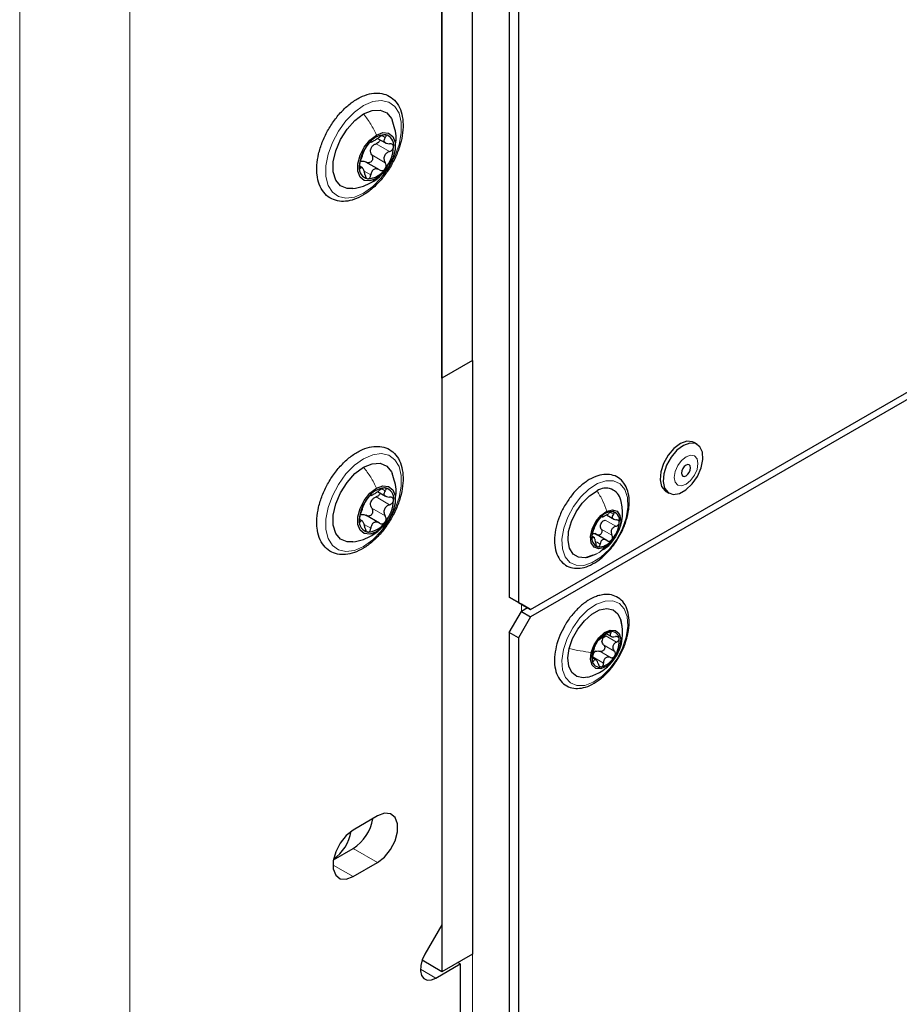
# Paper-space layout 'Blatt2' of a CAD drawing. Header units: millimetres. Extents: x 5 to 418, y 2 to 292.
# Tile 94 of 115: x 316 to 333, y 133 to 152. Entities that reach past the tile are written whole.
import ezdxf

# ---------------------------------------------------------------- set-up
doc = ezdxf.new("R2010")
doc.units = ezdxf.units.MM

psp = doc.layouts.new('Blatt2')

# ---------------------------------------------------------------- linework, layer by layer
at = {"color": 7, "linetype": 'Continuous', "lineweight": 18}
for p, q in [((315.936, 88.3), (315.936, 220.308)), ((318.057, 220.308), (318.057, 88.3)), ((324.657, 98.302), (324.657, 214.932)), ((322.91, 149.86), (322.977, 149.822)), ((322.801, 149.703), (323.061, 149.554)), ((322.717, 149.487), (322.977, 149.337)), ((322.478, 149.245), (322.502, 149.231)), ((322.571, 149.175), (322.697, 149.102)), ((322.717, 148.965), (322.806, 149.033)), ((322.91, 143.055), (322.977, 143.017)), ((322.801, 142.899), (323.061, 142.749)), ((322.717, 142.682), (322.977, 142.533)), ((322.478, 142.441), (322.502, 142.427)), ((327.213, 142.454), (327.419, 142.335)), ((327.31, 142.6), (327.369, 142.566)), ((322.571, 142.37), (322.697, 142.297)), ((327.137, 142.281), (327.343, 142.162)), ((322.717, 142.161), (322.806, 142.229)), ((326.956, 142.127), (326.972, 142.118)), ((327.043, 142.034), (327.115, 141.992)), ((325.599, 140.831), (325.599, 140.695)), ((327.224, 140.223), (327.43, 140.104)), ((327.284, 140.29), (327.318, 140.271)), ((327.182, 140.05), (327.388, 139.931)), ((327.517, 140.072), (327.497, 140.02)), ((326.974, 139.817), (327.18, 139.698)), ((327.106, 139.926), (327.312, 139.807)), ((326.975, 139.751), (326.991, 139.742)), ((322.359, 136.129), (322.83, 135.857)), ((321.97, 135.809), (322.359, 135.585)), ((323.95, 133.632), (323.655, 133.802))]:
    psp.add_line(p, q, dxfattribs=at)
at = {"color": 7, "linetype": 'Continuous', "lineweight": 25}
for p, q in [((324.657, 145.526), (324.657, 215.476)), ((324.067, 145.186), (324.067, 215.136)), ((324.067, 214.246), (324.067, 134.657)), ((325.364, 189.415), (325.364, 140.967)), ((325.541, 189.313), (325.541, 140.865)), ((325.776, 140.729), (344.915, 151.777)), ((344.915, 151.641), (325.776, 140.592)), ((322.83, 149.807), (322.981, 149.72)), ((322.533, 149.242), (322.484, 149.27)), ((322.863, 149.2), (322.602, 149.351)), ((324.657, 145.526), (324.067, 145.186)), ((324.657, 145.526), (324.657, 134.094)), ((324.067, 145.186), (324.067, 133.754)), ((328.983, 143.915), (328.924, 143.949)), ((322.83, 143.002), (322.981, 142.915)), ((328.38, 143.006), (328.439, 142.972)), ((322.533, 142.437), (322.484, 142.465)), ((322.863, 142.396), (322.602, 142.546)), ((327.235, 142.553), (327.391, 142.463)), ((327.01, 142.113), (326.956, 142.144)), ((327.243, 142.062), (327.015, 142.194)), ((326.857, 141.734), (327.047, 141.801)), ((325.364, 140.967), (325.541, 140.865)), ((325.599, 140.831), (325.364, 140.967)), ((325.541, 140.865), (325.776, 140.729)), ((325.776, 140.729), (325.599, 140.831)), ((325.717, 140.763), (325.599, 140.695)), ((325.364, 140.286), (325.599, 140.695)), ((325.776, 140.592), (325.541, 140.184)), ((325.599, 140.695), (325.776, 140.592)), ((325.541, 140.184), (325.364, 140.286)), ((325.364, 140.286), (325.364, 110.142)), ((325.541, 140.184), (325.541, 110.04)), ((327.236, 140.265), (327.323, 140.215)), ((327.033, 139.76), (326.961, 139.801)), ((322.83, 136.755), (322.359, 136.483)), ((321.978, 135.909), (322.359, 136.129)), ((322.359, 135.585), (322.83, 135.857)), ((324.067, 134.657), (323.741, 134.092)), ((324.657, 134.094), (324.067, 133.754)), ((324.067, 133.754), (323.687, 133.974)), ((323.95, 133.632), (324.421, 133.904)), ((324.421, 133.904), (324.374, 133.931)), ((324.421, 133.904), (324.421, 96.924))]:
    psp.add_line(p, q, dxfattribs=at)
at = {"color": 7, "linetype": 'Continuous', "lineweight": 18, "flags": 128}
for points in [[(322.559, 150.439), (322.734, 150.515), (322.898, 150.538), (323.043, 150.506), (323.16, 150.422), (323.242, 150.289), (323.284, 150.116), (323.284, 149.912), (323.242, 149.69), (323.16, 149.463), (323.043, 149.243), (322.898, 149.044), (322.734, 148.877), (322.559, 148.751), (322.384, 148.675), (322.219, 148.652), (322.074, 148.684), (321.958, 148.769), (321.876, 148.901), (321.834, 149.075), (321.834, 149.278), (321.876, 149.5), (321.958, 149.727), (322.074, 149.947), (322.219, 150.146), (322.384, 150.313), (322.559, 150.439)], [(322.559, 143.634), (322.734, 143.711), (322.898, 143.734), (323.043, 143.702), (323.16, 143.617), (323.242, 143.484), (323.284, 143.311), (323.284, 143.108), (323.242, 142.886), (323.16, 142.658), (323.043, 142.439), (322.898, 142.239), (322.734, 142.072), (322.559, 141.947), (322.384, 141.87), (322.219, 141.847), (322.074, 141.879), (321.958, 141.964), (321.876, 142.097), (321.834, 142.27), (321.834, 142.474), (321.876, 142.695), (321.958, 142.923), (322.074, 143.142), (322.219, 143.342), (322.384, 143.509), (322.559, 143.634)], [(328.558, 143.186), (328.608, 143.129), (328.682, 143.115), (328.77, 143.145), (328.857, 143.216), (328.932, 143.316), (328.981, 143.43), (328.999, 143.542), (328.981, 143.633), (328.931, 143.69), (328.857, 143.704), (328.77, 143.674), (328.682, 143.603), (328.608, 143.503), (328.558, 143.388), (328.541, 143.277), (328.558, 143.186)], [(326.963, 141.634), (326.801, 141.58), (326.653, 141.582), (326.529, 141.639), (326.439, 141.748), (326.388, 141.901), (326.379, 142.088), (326.414, 142.295), (326.49, 142.51), (326.601, 142.716), (326.74, 142.901), (326.898, 143.052), (327.064, 143.157), (327.227, 143.211), (327.375, 143.209), (327.498, 143.152), (327.588, 143.043), (327.64, 142.89), (327.648, 142.704), (327.613, 142.496), (327.538, 142.281), (327.427, 142.075), (327.287, 141.89), (327.129, 141.74), (326.963, 141.634)], [(327.619, 140.206), (327.548, 139.991), (327.44, 139.783), (327.304, 139.595), (327.147, 139.441), (326.981, 139.33), (326.818, 139.27), (326.668, 139.265), (326.541, 139.317), (326.447, 139.42), (326.391, 139.569), (326.378, 139.752), (326.408, 139.958), (326.479, 140.173), (326.587, 140.381), (326.724, 140.569), (326.88, 140.724), (327.046, 140.835), (327.209, 140.894), (327.359, 140.899), (327.486, 140.847), (327.58, 140.744), (327.636, 140.595), (327.649, 140.412), (327.619, 140.206)]]:
    psp.add_lwpolyline(points, dxfattribs=at)
at = {"color": 7, "linetype": 'Continuous', "lineweight": 25, "flags": 128}
for points in [[(322.352, 148.839), (322.24, 148.839), (322.114, 148.892), (322.023, 149.003), (321.976, 149.162), (321.976, 149.355), (322.023, 149.568), (322.114, 149.784), (322.24, 149.984), (322.393, 150.152), (322.559, 150.276)], [(322.559, 150.276), (322.725, 150.344), (322.877, 150.351), (323.004, 150.298), (323.095, 150.187), (323.107, 150.161)], [(322.806, 149.033), (322.682, 148.987), (322.573, 148.996), (322.492, 149.061), (322.449, 149.173), (322.449, 149.319), (322.492, 149.48), (322.573, 149.639), (322.682, 149.774), (322.806, 149.871)], [(322.806, 149.871), (322.931, 149.918), (323.04, 149.908), (323.121, 149.843), (323.164, 149.731), (323.164, 149.586), (323.121, 149.424), (323.04, 149.266), (322.931, 149.13), (322.806, 149.033)], [(328.924, 143.949), (328.894, 143.962), (328.784, 143.971), (328.66, 143.926), (328.534, 143.833), (328.422, 143.701), (328.334, 143.544), (328.281, 143.381), (328.268, 143.228), (328.296, 143.102)], [(328.355, 143.068), (328.422, 142.983), (328.521, 142.947), (328.64, 142.966), (328.766, 143.036), (328.887, 143.15), (328.989, 143.296), (329.06, 143.458), (329.093, 143.619), (329.086, 143.76), (329.037, 143.867), (328.953, 143.928), (328.843, 143.937), (328.719, 143.892), (328.593, 143.799), (328.481, 143.667), (328.393, 143.51), (328.34, 143.347), (328.327, 143.194), (328.355, 143.068)], [(322.352, 142.034), (322.24, 142.034), (322.114, 142.088), (322.023, 142.198), (321.976, 142.357), (321.976, 142.551), (322.023, 142.764), (322.114, 142.979), (322.24, 143.179), (322.393, 143.348), (322.559, 143.471)], [(322.559, 143.471), (322.725, 143.539), (322.877, 143.547), (323.004, 143.493), (323.095, 143.383), (323.107, 143.357)], [(328.688, 143.323), (328.707, 143.301), (328.736, 143.295), (328.77, 143.307), (328.804, 143.335), (328.832, 143.373), (328.851, 143.417), (328.858, 143.46), (328.851, 143.496), (328.832, 143.518), (328.803, 143.523), (328.77, 143.511), (328.736, 143.484), (328.707, 143.445), (328.688, 143.401), (328.681, 143.358), (328.688, 143.323)], [(322.806, 142.229), (322.682, 142.182), (322.573, 142.192), (322.492, 142.257), (322.449, 142.369), (322.449, 142.514), (322.492, 142.676), (322.573, 142.834), (322.682, 142.97), (322.806, 143.067)], [(322.806, 143.067), (322.931, 143.113), (323.04, 143.103), (323.121, 143.039), (323.164, 142.927), (323.164, 142.781), (323.121, 142.62), (323.04, 142.461), (322.931, 142.325), (322.806, 142.229)], [(326.973, 141.775), (326.829, 141.729), (326.7, 141.738), (326.596, 141.8), (326.526, 141.91), (326.496, 142.059), (326.508, 142.236), (326.561, 142.425), (326.65, 142.612), (326.769, 142.782), (326.908, 142.92), (327.055, 143.016)], [(328.296, 143.102), (328.364, 143.017), (328.38, 143.006)], [(327.243, 142.626), (327.353, 142.653), (327.442, 142.623), (327.497, 142.541), (327.511, 142.418), (327.48, 142.273), (327.409, 142.129), (327.31, 142.008), (327.197, 141.927)], [(327.197, 141.927), (327.087, 141.9), (326.998, 141.93), (326.942, 142.013), (326.929, 142.135), (326.96, 142.28), (327.031, 142.424), (327.13, 142.545), (327.243, 142.626)], [(326.52, 139.981), (326.585, 140.172), (326.685, 140.355), (326.811, 140.516), (326.954, 140.642), (327.101, 140.723), (327.242, 140.751), (327.364, 140.726), (327.457, 140.648), (327.515, 140.525), (327.532, 140.401)], [(326.942, 139.906), (326.998, 140.053), (327.087, 140.186), (327.197, 140.285), (327.31, 140.335), (327.409, 140.329), (327.48, 140.266), (327.511, 140.158), (327.497, 140.02)], [(326.879, 139.426), (326.786, 139.413), (326.664, 139.438), (326.57, 139.516), (326.512, 139.639), (326.495, 139.799), (326.52, 139.981)], [(327.497, 140.02), (327.442, 139.873), (327.353, 139.74), (327.243, 139.641), (327.13, 139.591), (327.031, 139.597), (326.96, 139.66), (326.929, 139.768), (326.942, 139.906)], [(322.83, 135.857), (322.963, 135.961), (323.08, 136.106), (323.167, 136.276), (323.213, 136.449), (323.213, 136.605), (323.167, 136.725), (323.08, 136.794), (322.963, 136.805), (322.83, 136.755)], [(322.359, 136.483), (322.226, 136.379), (322.109, 136.233), (322.022, 136.064), (321.976, 135.891), (321.976, 135.735), (322.022, 135.615), (322.109, 135.545), (322.226, 135.535), (322.359, 135.585)], [(323.741, 134.092), (323.69, 133.982), (323.661, 133.871), (323.656, 133.769), (323.677, 133.684), (323.722, 133.624), (323.786, 133.594), (323.864, 133.597), (323.95, 133.632)]]:
    psp.add_lwpolyline(points, dxfattribs=at)
at = {"color": 7, "linetype": 'Continuous', "lineweight": 25}
for centre, radius, start, end in [((322.997, 149.452), 0.426, 93.4295, 146.5651), ((322.934, 149.676), 0.205, 350.7481, 79.4532), ((323.192, 149.229), 0.716, 140.2279, 177.3607), ((322.946, 149.519), 0.263, 152.873, 164.7156), ((322.421, 149.676), 0.716, 320.2279, 357.3607), ((322.679, 149.229), 0.205, 170.7481, 259.4532), ((322.616, 149.452), 0.426, 273.4295, 326.5651), ((322.997, 142.648), 0.426, 93.4295, 146.5651), ((322.934, 142.871), 0.205, 350.7481, 79.4532), ((327.223, 142.768), 0.3, 13.9154, 124.1076), ((323.192, 142.424), 0.716, 140.2279, 177.3607), ((322.946, 142.714), 0.263, 152.873, 164.7156), ((322.421, 142.871), 0.716, 320.2279, 357.3607), ((322.679, 142.424), 0.205, 170.7481, 259.4532), ((327.548, 142.088), 0.596, 137.9502, 174.2104), ((327.355, 142.311), 0.305, 87.1268, 144.6621), ((327.309, 142.446), 0.18, 346.7578, 70.0586), ((322.616, 142.648), 0.426, 273.4295, 326.5651), ((327.329, 142.297), 0.218, 149.3046, 162.856), ((326.891, 142.465), 0.596, 317.9502, 354.2104), ((327.131, 142.107), 0.18, 166.7578, 250.0586), ((327.085, 142.242), 0.305, 267.1268, 324.6621), ((327.435, 139.875), 0.447, 107.4129, 151.62), ((327.33, 140.101), 0.181, 158.7669, 174.1511), ((327.336, 140.161), 0.144, 6.2418, 103.7145), ((326.988, 140.116), 0.495, 325.857, 7.061), ((327.452, 139.81), 0.495, 145.857, 187.061), ((327.115, 139.787), 0.163, 121.2642, 137.7687), ((327.005, 140.051), 0.447, 287.4129, 331.62), ((327.104, 139.765), 0.144, 186.2418, 283.7145), ((321.89, 136.852), 0.862, 302.9419, 349.9758), ((321.481, 136.61), 0.852, 305.8525, 349.7441)]:
    psp.add_arc(centre, radius, start, end, dxfattribs=at)
for points, knots in [([(321.658, 149.214), (321.659, 149.178), (321.662, 149.073), (321.699, 148.917), (321.783, 148.763), (321.904, 148.654), (322.051, 148.596), (322.212, 148.587), (322.383, 148.626), (322.559, 148.71), (322.733, 148.838), (322.898, 149.004), (323.043, 149.199), (323.164, 149.414), (323.254, 149.638), (323.309, 149.863), (323.326, 150.079), (323.302, 150.277), (323.236, 150.446), (323.129, 150.576), (322.992, 150.657), (322.836, 150.687), (322.669, 150.669), (322.495, 150.604), (322.318, 150.494), (322.148, 150.344), (321.994, 150.161), (321.862, 149.954), (321.758, 149.732), (321.687, 149.506), (321.66, 149.333), (321.658, 149.239), (321.658, 149.214)], [0, 0, 0, 0, 0.018753, 0.054391, 0.089854, 0.124065, 0.15687, 0.189322, 0.222569, 0.257023, 0.292127, 0.327283, 0.362356, 0.39739, 0.432466, 0.467653, 0.503046, 0.538706, 0.574402, 0.609269, 0.6426, 0.675125, 0.707894, 0.741855, 0.776763, 0.811941, 0.847049, 0.882091, 0.91714, 0.952266, 0.987558, 1, 1, 1, 1]), ([(323.168, 149.654), (323.177, 149.706), (323.206, 149.878), (323.147, 150.045), (323.107, 150.162)], [0, 0, 0, 0, 0.303285, 1, 1, 1, 1]), ([(322.971, 149.877), (322.964, 149.877), (322.949, 149.877), (322.92, 149.866), (322.891, 149.851), (322.874, 149.838), (322.865, 149.831)], [0, 0, 0, 0, 0.250032, 0.499632, 0.749228, 1, 1, 1, 1]), ([(322.977, 149.822), (322.981, 149.828), (322.991, 149.842), (322.995, 149.859), (322.989, 149.873), (322.977, 149.876), (322.971, 149.877)], [0, 0, 0, 0, 0.249816, 0.499908, 0.75012, 1, 1, 1, 1]), ([(322.641, 149.687), (322.635, 149.678), (322.621, 149.661), (322.605, 149.634), (322.592, 149.611), (322.588, 149.601), (322.586, 149.596)], [0, 0, 0, 0, 0.249858, 0.4994668, 0.7490113, 1, 1, 1, 1]), ([(322.697, 149.735), (322.696, 149.735), (322.692, 149.736), (322.679, 149.727), (322.662, 149.711), (322.648, 149.695), (322.641, 149.687)], [0, 0, 0, 0, 0.249806, 0.500054, 0.750309, 1, 1, 1, 1]), ([(322.697, 149.735), (322.701, 149.734), (322.707, 149.733), (322.73, 149.744), (322.752, 149.757), (322.779, 149.773), (322.818, 149.797), (322.847, 149.818), (322.865, 149.831)], [0, 0, 0, 0, 0.2491937, 0.3743301, 0.4989253, 0.6240038, 0.7497569, 1, 1, 1, 1]), ([(322.712, 149.639), (322.725, 149.653), (322.749, 149.682), (322.784, 149.696), (322.801, 149.703)], [0, 0, 0, 0, 0.49811, 1, 1, 1, 1]), ([(322.875, 149.781), (322.874, 149.776), (322.872, 149.761), (322.856, 149.738), (322.831, 149.717), (322.811, 149.708), (322.801, 149.703)], [0, 0, 0, 0, 0.162671, 0.442057, 0.720465, 1, 1, 1, 1]), ([(322.977, 149.822), (322.966, 149.807), (322.951, 149.785), (322.95, 149.758), (322.957, 149.739), (322.974, 149.723), (323.007, 149.706), (323.039, 149.704), (323.061, 149.702)], [0, 0, 0, 0, 0.249219, 0.374357, 0.498947, 0.62402, 0.749767, 1, 1, 1, 1]), ([(323.136, 149.643), (323.135, 149.651), (323.133, 149.669), (323.115, 149.688), (323.091, 149.7), (323.071, 149.701), (323.061, 149.702)], [0, 0, 0, 0, 0.2499898, 0.4996108, 0.7491272, 1, 1, 1, 1]), ([(322.502, 149.38), (322.509, 149.398), (322.519, 149.425), (322.535, 149.469), (322.547, 149.502), (322.559, 149.532), (322.575, 149.568), (322.582, 149.585), (322.586, 149.596)], [0, 0, 0, 0, 0.2492203, 0.374358, 0.498948, 0.6240206, 0.749768, 1, 1, 1, 1]), ([(322.717, 149.487), (322.722, 149.478), (322.732, 149.46), (322.735, 149.428), (322.73, 149.395), (322.714, 149.366), (322.69, 149.345), (322.661, 149.335), (322.632, 149.336), (322.615, 149.344), (322.606, 149.349)], [0, 0, 0, 0, 0.125234, 0.249503, 0.374346, 0.49908, 0.623909, 0.749397, 0.874445, 1, 1, 1, 1]), ([(322.717, 149.487), (322.709, 149.502), (322.691, 149.533), (322.692, 149.57), (322.693, 149.588)], [0, 0, 0, 0, 0.500645, 1, 1, 1, 1]), ([(323.061, 149.554), (323.039, 149.544), (323.007, 149.53), (322.975, 149.495), (322.957, 149.465), (322.95, 149.432), (322.951, 149.386), (322.966, 149.357), (322.977, 149.337)], [0, 0, 0, 0, 0.24922, 0.374358, 0.498948, 0.624021, 0.749768, 1, 1, 1, 1]), ([(323.061, 149.554), (323.071, 149.558), (323.091, 149.567), (323.115, 149.589), (323.133, 149.615), (323.135, 149.634), (323.136, 149.643)], [0, 0, 0, 0, 0.249853, 0.499901, 0.750114, 1, 1, 1, 1]), ([(322.502, 149.38), (322.499, 149.371), (322.493, 149.355), (322.484, 149.324), (322.478, 149.291), (322.477, 149.271), (322.476, 149.262)], [0, 0, 0, 0, 0.249853, 0.499901, 0.750114, 1, 1, 1, 1]), ([(322.515, 149.367), (322.53, 149.368), (322.561, 149.372), (322.591, 149.356), (322.606, 149.349)], [0, 0, 0, 0, 0.498111, 1, 1, 1, 1]), ([(322.971, 149.217), (322.977, 149.227), (322.989, 149.245), (322.995, 149.278), (322.991, 149.31), (322.981, 149.328), (322.977, 149.337)], [0, 0, 0, 0, 0.249858, 0.499467, 0.749011, 1, 1, 1, 1]), ([(322.476, 149.262), (322.477, 149.253), (322.478, 149.237), (322.484, 149.224), (322.493, 149.222), (322.499, 149.228), (322.502, 149.231)], [0, 0, 0, 0, 0.2499898, 0.4996108, 0.7491272, 1, 1, 1, 1]), ([(322.586, 149.112), (322.582, 149.135), (322.575, 149.169), (322.56, 149.206), (322.547, 149.228), (322.535, 149.241), (322.519, 149.248), (322.509, 149.238), (322.502, 149.231)], [0, 0, 0, 0, 0.249219, 0.374357, 0.498947, 0.62402, 0.749767, 1, 1, 1, 1]), ([(322.586, 149.112), (322.588, 149.101), (322.592, 149.08), (322.605, 149.053), (322.621, 149.032), (322.635, 149.029), (322.641, 149.027)], [0, 0, 0, 0, 0.249816, 0.4999076, 0.7501199, 1, 1, 1, 1]), ([(322.641, 149.027), (322.648, 149.028), (322.662, 149.029), (322.679, 149.046), (322.692, 149.071), (322.696, 149.092), (322.697, 149.102)], [0, 0, 0, 0, 0.250032, 0.4996317, 0.7492275, 1, 1, 1, 1]), ([(322.865, 149.199), (322.847, 149.208), (322.819, 149.221), (322.78, 149.22), (322.753, 149.21), (322.73, 149.191), (322.708, 149.157), (322.701, 149.124), (322.697, 149.102)], [0, 0, 0, 0, 0.249194, 0.37433, 0.498925, 0.624004, 0.749757, 1, 1, 1, 1]), ([(322.717, 148.961), (322.77, 148.993), (322.839, 149.035), (322.894, 149.096), (322.906, 149.11)], [0, 0, 0, 0, 0.761016, 1, 1, 1, 1]), ([(322.865, 149.199), (322.874, 149.195), (322.891, 149.186), (322.92, 149.185), (322.949, 149.195), (322.964, 149.21), (322.971, 149.217)], [0, 0, 0, 0, 0.249806, 0.500054, 0.750309, 1, 1, 1, 1]), ([(322.35, 148.838), (322.42, 148.851), (322.551, 148.875), (322.665, 148.934), (322.719, 148.962)], [0, 0, 0, 0, 0.530619, 1, 1, 1, 1]), ([(321.658, 142.41), (321.659, 142.373), (321.662, 142.269), (321.699, 142.112), (321.783, 141.959), (321.904, 141.849), (322.051, 141.791), (322.212, 141.783), (322.383, 141.821), (322.559, 141.906), (322.733, 142.034), (322.898, 142.2), (323.043, 142.395), (323.164, 142.609), (323.254, 142.834), (323.309, 143.059), (323.326, 143.275), (323.302, 143.472), (323.236, 143.642), (323.129, 143.772), (322.992, 143.853), (322.836, 143.882), (322.669, 143.864), (322.495, 143.8), (322.318, 143.69), (322.148, 143.539), (321.994, 143.356), (321.862, 143.149), (321.758, 142.928), (321.687, 142.702), (321.66, 142.528), (321.658, 142.434), (321.658, 142.41)], [0, 0, 0, 0, 0.018753, 0.054391, 0.089854, 0.124065, 0.15687, 0.189322, 0.222569, 0.257023, 0.292127, 0.327283, 0.362356, 0.39739, 0.432466, 0.467653, 0.503046, 0.538706, 0.574402, 0.609269, 0.6426, 0.675125, 0.707894, 0.741855, 0.776763, 0.811941, 0.847049, 0.882091, 0.91714, 0.952266, 0.987558, 1, 1, 1, 1]), ([(323.168, 142.849), (323.177, 142.901), (323.206, 143.073), (323.147, 143.24), (323.107, 143.357)], [0, 0, 0, 0, 0.303285, 1, 1, 1, 1]), ([(327.672, 142.732), (327.674, 142.767), (327.677, 142.867), (327.652, 143.018), (327.582, 143.168), (327.473, 143.276), (327.337, 143.333), (327.186, 143.339), (327.027, 143.299), (326.863, 143.214), (326.703, 143.084), (326.578, 142.953), (326.518, 142.859), (326.499, 142.83)], [0, 0, 0, 0, 0.054225, 0.157671, 0.2612, 0.361592, 0.457467, 0.551946, 0.648736, 0.749114, 0.851198, 0.953259, 1, 1, 1, 1]), ([(322.697, 142.93), (322.701, 142.929), (322.707, 142.929), (322.73, 142.94), (322.752, 142.952), (322.779, 142.968), (322.818, 142.993), (322.847, 143.013), (322.865, 143.027)], [0, 0, 0, 0, 0.2491937, 0.3743301, 0.4989253, 0.6240038, 0.7497569, 1, 1, 1, 1]), ([(322.971, 143.073), (322.964, 143.073), (322.949, 143.072), (322.92, 143.062), (322.891, 143.046), (322.874, 143.033), (322.865, 143.027)], [0, 0, 0, 0, 0.250032, 0.499632, 0.749228, 1, 1, 1, 1]), ([(322.977, 143.017), (322.966, 143.003), (322.951, 142.981), (322.95, 142.953), (322.957, 142.934), (322.974, 142.918), (323.007, 142.902), (323.039, 142.899), (323.061, 142.898)], [0, 0, 0, 0, 0.249219, 0.374357, 0.498947, 0.62402, 0.749767, 1, 1, 1, 1]), ([(322.977, 143.017), (322.981, 143.024), (322.991, 143.037), (322.995, 143.055), (322.989, 143.069), (322.977, 143.072), (322.971, 143.073)], [0, 0, 0, 0, 0.249816, 0.499908, 0.75012, 1, 1, 1, 1]), ([(322.641, 142.882), (322.635, 142.874), (322.621, 142.856), (322.605, 142.83), (322.592, 142.807), (322.588, 142.797), (322.586, 142.792)], [0, 0, 0, 0, 0.249858, 0.499467, 0.749011, 1, 1, 1, 1]), ([(322.697, 142.93), (322.696, 142.93), (322.692, 142.931), (322.679, 142.922), (322.662, 142.906), (322.648, 142.89), (322.641, 142.882)], [0, 0, 0, 0, 0.249806, 0.500054, 0.750309, 1, 1, 1, 1]), ([(322.712, 142.834), (322.725, 142.848), (322.749, 142.877), (322.784, 142.892), (322.801, 142.899)], [0, 0, 0, 0, 0.49811, 1, 1, 1, 1]), ([(322.875, 142.977), (322.874, 142.971), (322.872, 142.957), (322.856, 142.934), (322.831, 142.912), (322.811, 142.903), (322.801, 142.899)], [0, 0, 0, 0, 0.162671, 0.442057, 0.720465, 1, 1, 1, 1]), ([(323.136, 142.838), (323.135, 142.847), (323.133, 142.864), (323.115, 142.883), (323.091, 142.895), (323.071, 142.897), (323.061, 142.898)], [0, 0, 0, 0, 0.2499898, 0.4996108, 0.7491272, 1, 1, 1, 1]), ([(323.061, 142.749), (323.071, 142.754), (323.091, 142.762), (323.115, 142.784), (323.133, 142.811), (323.135, 142.829), (323.136, 142.838)], [0, 0, 0, 0, 0.249853, 0.499901, 0.750114, 1, 1, 1, 1]), ([(326.499, 142.83), (326.476, 142.797), (326.409, 142.702), (326.327, 142.525), (326.26, 142.315), (326.23, 142.109), (326.239, 141.919), (326.291, 141.754), (326.383, 141.626), (326.509, 141.545), (326.655, 141.517), (326.81, 141.536), (326.972, 141.602), (327.136, 141.712), (327.29, 141.862), (327.401, 141.998), (327.449, 142.086), (327.461, 142.108)], [0, 0, 0, 0, 0.039468, 0.112403, 0.185495, 0.258939, 0.332932, 0.407345, 0.480558, 0.550553, 0.618428, 0.686697, 0.757537, 0.830301, 0.903468, 0.976474, 1, 1, 1, 1]), ([(327.475, 142.26), (327.492, 142.302), (327.535, 142.403), (327.557, 142.605), (327.53, 142.755), (327.514, 142.842)], [0, 0, 0, 0, 0.230744, 0.554926, 1, 1, 1, 1]), ([(322.502, 142.575), (322.509, 142.593), (322.519, 142.62), (322.535, 142.664), (322.547, 142.697), (322.559, 142.728), (322.575, 142.764), (322.582, 142.78), (322.586, 142.792)], [0, 0, 0, 0, 0.2492203, 0.374358, 0.498948, 0.6240206, 0.749768, 1, 1, 1, 1]), ([(322.717, 142.682), (322.722, 142.673), (322.732, 142.655), (322.735, 142.623), (322.73, 142.591), (322.714, 142.561), (322.69, 142.54), (322.661, 142.53), (322.632, 142.531), (322.615, 142.54), (322.606, 142.544)], [0, 0, 0, 0, 0.125234, 0.249503, 0.374346, 0.49908, 0.623909, 0.749397, 0.874445, 1, 1, 1, 1]), ([(322.717, 142.682), (322.709, 142.698), (322.691, 142.729), (322.692, 142.765), (322.693, 142.783)], [0, 0, 0, 0, 0.500645, 1, 1, 1, 1]), ([(323.061, 142.749), (323.039, 142.74), (323.007, 142.725), (322.975, 142.691), (322.957, 142.661), (322.95, 142.627), (322.951, 142.582), (322.966, 142.552), (322.977, 142.533)], [0, 0, 0, 0, 0.24922, 0.374358, 0.498948, 0.624021, 0.749768, 1, 1, 1, 1]), ([(327.461, 142.108), (327.487, 142.152), (327.553, 142.262), (327.623, 142.45), (327.662, 142.616), (327.67, 142.707), (327.672, 142.732)], [0, 0, 0, 0, 0.221281, 0.548378, 0.876587, 1, 1, 1, 1]), ([(322.502, 142.575), (322.499, 142.567), (322.493, 142.55), (322.484, 142.519), (322.478, 142.486), (322.477, 142.467), (322.476, 142.457)], [0, 0, 0, 0, 0.249853, 0.499901, 0.750114, 1, 1, 1, 1]), ([(322.476, 142.457), (322.477, 142.449), (322.478, 142.432), (322.484, 142.42), (322.493, 142.417), (322.499, 142.424), (322.502, 142.427)], [0, 0, 0, 0, 0.2499898, 0.4996108, 0.7491272, 1, 1, 1, 1]), ([(322.586, 142.307), (322.582, 142.33), (322.575, 142.364), (322.56, 142.402), (322.547, 142.424), (322.535, 142.437), (322.519, 142.444), (322.509, 142.434), (322.502, 142.427)], [0, 0, 0, 0, 0.249219, 0.374357, 0.498947, 0.62402, 0.749767, 1, 1, 1, 1]), ([(322.515, 142.562), (322.53, 142.564), (322.561, 142.567), (322.591, 142.552), (322.606, 142.544)], [0, 0, 0, 0, 0.498111, 1, 1, 1, 1]), ([(322.971, 142.413), (322.977, 142.422), (322.989, 142.44), (322.995, 142.473), (322.991, 142.506), (322.981, 142.524), (322.977, 142.533)], [0, 0, 0, 0, 0.249858, 0.499467, 0.749011, 1, 1, 1, 1]), ([(327.106, 142.487), (327.1, 142.481), (327.089, 142.467), (327.074, 142.446), (327.063, 142.427), (327.059, 142.418), (327.057, 142.414)], [0, 0, 0, 0, 0.249857, 0.499466, 0.749011, 1, 1, 1, 1]), ([(327.15, 142.519), (327.149, 142.52), (327.147, 142.521), (327.137, 142.516), (327.123, 142.505), (327.112, 142.493), (327.106, 142.487)], [0, 0, 0, 0, 0.249807, 0.500055, 0.750309, 1, 1, 1, 1]), ([(327.142, 142.408), (327.152, 142.419), (327.172, 142.439), (327.199, 142.449), (327.213, 142.454)], [0, 0, 0, 0, 0.498457, 1, 1, 1, 1]), ([(327.15, 142.519), (327.153, 142.517), (327.156, 142.515), (327.174, 142.521), (327.191, 142.529), (327.213, 142.54), (327.245, 142.558), (327.269, 142.574), (327.284, 142.584)], [0, 0, 0, 0, 0.2491679, 0.3743031, 0.4989033, 0.6239875, 0.7497462, 1, 1, 1, 1]), ([(327.37, 142.616), (327.365, 142.616), (327.353, 142.617), (327.33, 142.61), (327.306, 142.599), (327.292, 142.589), (327.284, 142.584)], [0, 0, 0, 0, 0.250033, 0.4996315, 0.7492277, 1, 1, 1, 1]), ([(327.369, 142.566), (327.36, 142.554), (327.347, 142.536), (327.344, 142.512), (327.348, 142.495), (327.361, 142.481), (327.385, 142.465), (327.411, 142.461), (327.428, 142.459)], [0, 0, 0, 0, 0.249199, 0.374336, 0.49893, 0.624007, 0.749759, 1, 1, 1, 1]), ([(327.369, 142.566), (327.374, 142.571), (327.382, 142.582), (327.387, 142.598), (327.384, 142.61), (327.375, 142.614), (327.37, 142.616)], [0, 0, 0, 0, 0.249815, 0.499908, 0.75012, 1, 1, 1, 1]), ([(327.484, 142.405), (327.484, 142.412), (327.483, 142.427), (327.47, 142.444), (327.451, 142.455), (327.435, 142.457), (327.428, 142.459)], [0, 0, 0, 0, 0.249991, 0.499611, 0.749127, 1, 1, 1, 1]), ([(322.586, 142.307), (322.588, 142.297), (322.592, 142.275), (322.605, 142.248), (322.621, 142.228), (322.635, 142.224), (322.641, 142.222)], [0, 0, 0, 0, 0.249816, 0.4999076, 0.7501199, 1, 1, 1, 1]), ([(322.641, 142.222), (322.648, 142.223), (322.662, 142.224), (322.679, 142.242), (322.692, 142.266), (322.696, 142.287), (322.697, 142.297)], [0, 0, 0, 0, 0.250032, 0.4996317, 0.7492275, 1, 1, 1, 1]), ([(322.865, 142.394), (322.847, 142.403), (322.819, 142.417), (322.78, 142.415), (322.753, 142.406), (322.73, 142.387), (322.708, 142.353), (322.701, 142.32), (322.697, 142.297)], [0, 0, 0, 0, 0.249194, 0.37433, 0.498925, 0.624004, 0.749757, 1, 1, 1, 1]), ([(322.717, 142.156), (322.77, 142.188), (322.839, 142.23), (322.894, 142.291), (322.906, 142.306)], [0, 0, 0, 0, 0.761016, 1, 1, 1, 1]), ([(322.865, 142.394), (322.874, 142.39), (322.891, 142.381), (322.92, 142.381), (322.949, 142.39), (322.964, 142.405), (322.971, 142.413)], [0, 0, 0, 0, 0.249806, 0.500054, 0.750309, 1, 1, 1, 1]), ([(326.98, 142.241), (326.986, 142.255), (326.995, 142.275), (327.008, 142.31), (327.02, 142.336), (327.031, 142.36), (327.045, 142.39), (327.052, 142.404), (327.057, 142.414)], [0, 0, 0, 0, 0.249201, 0.374338, 0.498932, 0.624008, 0.74976, 1, 1, 1, 1]), ([(327.137, 142.281), (327.14, 142.274), (327.147, 142.259), (327.148, 142.232), (327.143, 142.206), (327.129, 142.184), (327.109, 142.168), (327.086, 142.162), (327.063, 142.164), (327.05, 142.172), (327.043, 142.176)], [0, 0, 0, 0, 0.125221, 0.249481, 0.374324, 0.499061, 0.623895, 0.749387, 0.87444, 1, 1, 1, 1]), ([(327.137, 142.281), (327.131, 142.294), (327.119, 142.319), (327.12, 142.347), (327.121, 142.361)], [0, 0, 0, 0, 0.501552, 1, 1, 1, 1]), ([(327.419, 142.335), (327.402, 142.328), (327.376, 142.318), (327.348, 142.291), (327.333, 142.268), (327.326, 142.241), (327.325, 142.204), (327.336, 142.179), (327.343, 142.162)], [0, 0, 0, 0, 0.249201, 0.374338, 0.498932, 0.624008, 0.74976, 1, 1, 1, 1]), ([(327.419, 142.335), (327.428, 142.338), (327.444, 142.344), (327.465, 142.361), (327.48, 142.382), (327.483, 142.397), (327.484, 142.405)], [0, 0, 0, 0, 0.249852, 0.499902, 0.750115, 1, 1, 1, 1]), ([(322.35, 142.034), (322.42, 142.047), (322.551, 142.071), (322.665, 142.13), (322.719, 142.157)], [0, 0, 0, 0, 0.530619, 1, 1, 1, 1]), ([(326.956, 142.148), (326.955, 142.141), (326.955, 142.127), (326.959, 142.116), (326.965, 142.112), (326.97, 142.116), (326.972, 142.118)], [0, 0, 0, 0, 0.2499907, 0.4996106, 0.7491271, 1, 1, 1, 1]), ([(326.98, 142.241), (326.978, 142.235), (326.972, 142.223), (326.964, 142.198), (326.958, 142.172), (326.956, 142.156), (326.956, 142.148)], [0, 0, 0, 0, 0.249852, 0.499902, 0.750115, 1, 1, 1, 1]), ([(327.03, 142.011), (327.027, 142.029), (327.023, 142.057), (327.013, 142.089), (327.005, 142.108), (326.996, 142.12), (326.985, 142.128), (326.977, 142.122), (326.972, 142.118)], [0, 0, 0, 0, 0.2491995, 0.3743362, 0.4989302, 0.6240074, 0.7497593, 1, 1, 1, 1]), ([(326.976, 142.197), (326.987, 142.197), (327.011, 142.197), (327.032, 142.183), (327.043, 142.176)], [0, 0, 0, 0, 0.498459, 1, 1, 1, 1]), ([(327.25, 142.057), (327.235, 142.066), (327.214, 142.078), (327.183, 142.08), (327.162, 142.074), (327.143, 142.061), (327.125, 142.035), (327.119, 142.009), (327.115, 141.992)], [0, 0, 0, 0, 0.249168, 0.374303, 0.498903, 0.623987, 0.749746, 1, 1, 1, 1]), ([(327.133, 141.865), (327.201, 141.905), (327.306, 141.968), (327.37, 142.07), (327.392, 142.106)], [0, 0, 0, 0, 0.65202, 1, 1, 1, 1]), ([(327.25, 142.057), (327.256, 142.053), (327.269, 142.045), (327.292, 142.043), (327.315, 142.049), (327.328, 142.06), (327.334, 142.066)], [0, 0, 0, 0, 0.2498071, 0.5000551, 0.7503094, 1, 1, 1, 1]), ([(327.334, 142.066), (327.339, 142.073), (327.349, 142.087), (327.355, 142.113), (327.353, 142.14), (327.346, 142.155), (327.343, 142.162)], [0, 0, 0, 0, 0.249857, 0.499466, 0.749011, 1, 1, 1, 1]), ([(327.03, 142.011), (327.031, 142.002), (327.034, 141.985), (327.042, 141.962), (327.054, 141.944), (327.065, 141.94), (327.07, 141.938)], [0, 0, 0, 0, 0.249815, 0.499908, 0.75012, 1, 1, 1, 1]), ([(327.07, 141.938), (327.075, 141.937), (327.085, 141.937), (327.099, 141.949), (327.11, 141.968), (327.113, 141.984), (327.115, 141.992)], [0, 0, 0, 0, 0.250033, 0.499632, 0.749228, 1, 1, 1, 1]), ([(327.134, 141.01), (327.104, 141.002), (327.019, 140.981), (326.878, 140.909), (326.715, 140.784), (326.568, 140.622), (326.471, 140.493), (326.434, 140.418), (326.43, 140.41)], [0, 0, 0, 0, 0.115999, 0.329645, 0.545509, 0.761517, 0.977051, 1, 1, 1, 1]), ([(327.631, 140.197), (327.643, 140.24), (327.673, 140.354), (327.679, 140.528), (327.652, 140.708), (327.58, 140.857), (327.471, 140.964), (327.334, 141.019), (327.218, 141.025), (327.15, 141.013), (327.134, 141.01)], [0, 0, 0, 0, 0.090893, 0.238892, 0.388056, 0.536971, 0.681293, 0.819148, 0.95508, 1, 1, 1, 1]), ([(326.43, 140.41), (326.398, 140.35), (326.33, 140.223), (326.264, 140.019), (326.231, 139.813), (326.237, 139.621), (326.285, 139.453), (326.374, 139.321), (326.498, 139.237), (326.642, 139.204), (326.796, 139.219), (326.958, 139.281), (327.122, 139.387), (327.278, 139.533), (327.418, 139.711), (327.532, 139.909), (327.605, 140.076), (327.626, 140.171), (327.631, 140.197)], [0, 0, 0, 0, 0.05907, 0.125313, 0.191857, 0.258888, 0.326355, 0.392904, 0.456623, 0.518201, 0.579948, 0.643959, 0.70983, 0.776165, 0.842361, 0.908464, 0.974638, 1, 1, 1, 1]), ([(327.523, 140.071), (327.535, 140.141), (327.562, 140.293), (327.53, 140.448), (327.513, 140.532)], [0, 0, 0, 0, 0.459662, 1, 1, 1, 1]), ([(327.088, 140.142), (327.092, 140.145), (327.099, 140.149), (327.119, 140.165), (327.136, 140.18), (327.157, 140.197), (327.187, 140.221), (327.206, 140.239), (327.22, 140.251)], [0, 0, 0, 0, 0.249199, 0.374336, 0.49893, 0.624007, 0.749759, 1, 1, 1, 1]), ([(327.162, 140.167), (327.17, 140.178), (327.186, 140.201), (327.211, 140.215), (327.224, 140.223)], [0, 0, 0, 0, 0.498459, 1, 1, 1, 1]), ([(327.301, 140.301), (327.295, 140.3), (327.282, 140.296), (327.26, 140.283), (327.238, 140.268), (327.226, 140.257), (327.22, 140.251)], [0, 0, 0, 0, 0.249991, 0.499611, 0.749127, 1, 1, 1, 1]), ([(327.318, 140.271), (327.321, 140.276), (327.326, 140.286), (327.325, 140.296), (327.318, 140.303), (327.307, 140.302), (327.301, 140.301)], [0, 0, 0, 0, 0.249852, 0.499902, 0.750115, 1, 1, 1, 1]), ([(327.318, 140.271), (327.312, 140.261), (327.304, 140.245), (327.308, 140.228), (327.318, 140.217), (327.334, 140.209), (327.364, 140.203), (327.39, 140.206), (327.408, 140.208)], [0, 0, 0, 0, 0.249201, 0.3743378, 0.4989316, 0.6240084, 0.74976, 1, 1, 1, 1]), ([(327.479, 140.177), (327.477, 140.183), (327.473, 140.195), (327.455, 140.205), (327.433, 140.21), (327.417, 140.209), (327.408, 140.208)], [0, 0, 0, 0, 0.249857, 0.499466, 0.749011, 1, 1, 1, 1]), ([(327.43, 140.104), (327.438, 140.108), (327.453, 140.117), (327.47, 140.136), (327.48, 140.157), (327.48, 140.17), (327.479, 140.177)], [0, 0, 0, 0, 0.249807, 0.500055, 0.750309, 1, 1, 1, 1]), ([(326.874, 139.425), (326.952, 139.451), (327.08, 139.494), (327.256, 139.617), (327.381, 139.755), (327.477, 139.919), (327.507, 140.02), (327.523, 140.071)], [0, 0, 0, 0, 0.254002, 0.418626, 0.660115, 0.828628, 1, 1, 1, 1]), ([(326.97, 139.846), (326.974, 139.862), (326.981, 139.887), (326.989, 139.924), (326.995, 139.951), (327.001, 139.975), (327.008, 140.001), (327.01, 140.011), (327.011, 140.018)], [0, 0, 0, 0, 0.249168, 0.374303, 0.498903, 0.623987, 0.749746, 1, 1, 1, 1]), ([(327.042, 140.088), (327.038, 140.08), (327.029, 140.065), (327.019, 140.044), (327.013, 140.027), (327.012, 140.021), (327.011, 140.018)], [0, 0, 0, 0, 0.250033, 0.499632, 0.749228, 1, 1, 1, 1]), ([(327.088, 140.142), (327.086, 140.141), (327.081, 140.138), (327.07, 140.127), (327.056, 140.11), (327.047, 140.095), (327.042, 140.088)], [0, 0, 0, 0, 0.249815, 0.499908, 0.75012, 1, 1, 1, 1]), ([(327.182, 140.05), (327.187, 140.044), (327.197, 140.032), (327.204, 140.008), (327.203, 139.982), (327.193, 139.957), (327.175, 139.937), (327.153, 139.925), (327.129, 139.92), (327.113, 139.924), (327.106, 139.926)], [0, 0, 0, 0, 0.125193, 0.249438, 0.374279, 0.499024, 0.623869, 0.749369, 0.87443, 1, 1, 1, 1]), ([(327.182, 140.05), (327.174, 140.06), (327.157, 140.081), (327.152, 140.107), (327.15, 140.12)], [0, 0, 0, 0, 0.50155, 1, 1, 1, 1]), ([(327.43, 140.104), (327.414, 140.094), (327.39, 140.079), (327.368, 140.05), (327.358, 140.025), (327.356, 139.999), (327.362, 139.965), (327.378, 139.945), (327.388, 139.931)], [0, 0, 0, 0, 0.249168, 0.374303, 0.498903, 0.623987, 0.749746, 1, 1, 1, 1]), ([(326.97, 139.846), (326.968, 139.838), (326.963, 139.823), (326.959, 139.796), (326.958, 139.77), (326.96, 139.756), (326.961, 139.749)], [0, 0, 0, 0, 0.249807, 0.500055, 0.750309, 1, 1, 1, 1]), ([(326.974, 139.817), (326.974, 139.832), (326.976, 139.861), (326.988, 139.885), (326.995, 139.897)], [0, 0, 0, 0, 0.501552, 1, 1, 1, 1]), ([(327.031, 139.926), (327.043, 139.93), (327.068, 139.937), (327.093, 139.93), (327.106, 139.926)], [0, 0, 0, 0, 0.498457, 1, 1, 1, 1]), ([(327.312, 139.807), (327.295, 139.811), (327.271, 139.817), (327.238, 139.809), (327.216, 139.796), (327.199, 139.777), (327.183, 139.745), (327.181, 139.717), (327.18, 139.698)], [0, 0, 0, 0, 0.249199, 0.374336, 0.49893, 0.624007, 0.749759, 1, 1, 1, 1]), ([(327.312, 139.807), (327.32, 139.805), (327.335, 139.801), (327.359, 139.805), (327.382, 139.817), (327.392, 139.831), (327.398, 139.838)], [0, 0, 0, 0, 0.249815, 0.499908, 0.75012, 1, 1, 1, 1]), ([(327.398, 139.838), (327.402, 139.846), (327.409, 139.862), (327.41, 139.888), (327.403, 139.913), (327.393, 139.925), (327.388, 139.931)], [0, 0, 0, 0, 0.250033, 0.4996315, 0.7492277, 1, 1, 1, 1]), ([(326.961, 139.749), (326.962, 139.744), (326.966, 139.732), (326.974, 139.727), (326.983, 139.729), (326.988, 139.738), (326.991, 139.742)], [0, 0, 0, 0, 0.249857, 0.499466, 0.749011, 1, 1, 1, 1]), ([(327.082, 139.678), (327.076, 139.695), (327.066, 139.721), (327.049, 139.746), (327.035, 139.759), (327.022, 139.765), (327.007, 139.763), (326.997, 139.75), (326.991, 139.742)], [0, 0, 0, 0, 0.249201, 0.374338, 0.498932, 0.624008, 0.74976, 1, 1, 1, 1]), ([(327.082, 139.678), (327.085, 139.67), (327.09, 139.654), (327.104, 139.636), (327.12, 139.624), (327.132, 139.624), (327.138, 139.625)], [0, 0, 0, 0, 0.249852, 0.499902, 0.750115, 1, 1, 1, 1]), ([(327.138, 139.625), (327.144, 139.627), (327.156, 139.631), (327.169, 139.649), (327.178, 139.672), (327.179, 139.69), (327.18, 139.698)], [0, 0, 0, 0, 0.249991, 0.499611, 0.749127, 1, 1, 1, 1])]:
    psp.add_open_spline(points, degree=3, knots=knots, dxfattribs=at)
at = {"color": 7, "linetype": 'Continuous', "lineweight": 18}
for points in [[(322.559, 150.276), (322.607, 150.213), (322.703, 150.087), (322.772, 149.943), (322.806, 149.871)], [(322.559, 143.471), (322.607, 143.408), (322.703, 143.283), (322.772, 143.139), (322.806, 143.067)], [(327.055, 143.016), (327.093, 142.954), (327.17, 142.831), (327.219, 142.694), (327.243, 142.626)], [(326.52, 139.981), (326.591, 139.964), (326.734, 139.929), (326.873, 139.914), (326.942, 139.906)]]:
    psp.add_open_spline(points, degree=3, dxfattribs=at)
psp.add_open_spline([(327.044, 141.806), (327.062, 141.813), (327.123, 141.836), (327.166, 141.89), (327.197, 141.927)], degree=3, knots=[0, 0, 0, 0, 0.2986265, 1, 1, 1, 1], dxfattribs=at)

doc.saveas('drawing.dxf')
